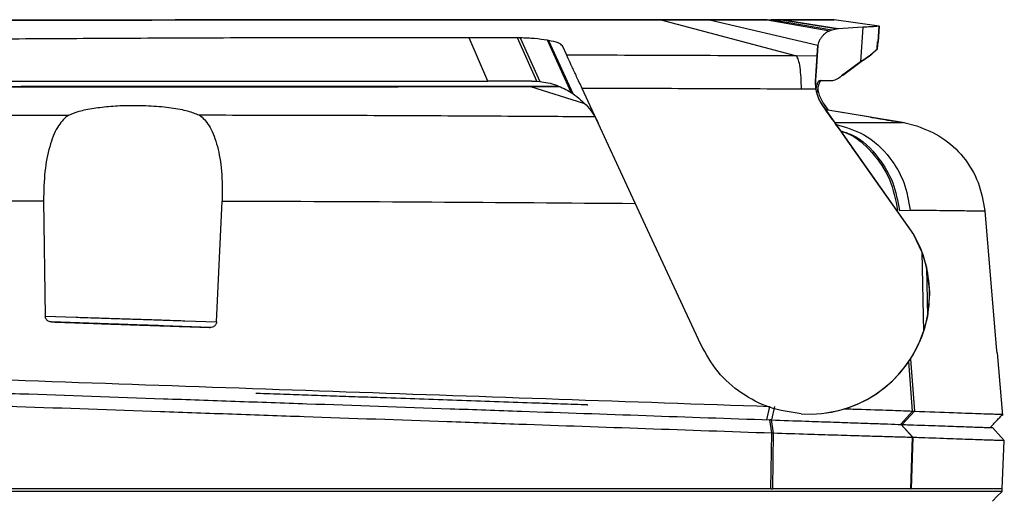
# Model space of a CAD drawing. Header units: millimetres. Extents: x 15 to 415, y 5 to 292.
# Tile 29 of 32: x 282.15 to 298.38, y 177.5 to 185.35. Entities that reach past the tile are written whole.
import ezdxf

# ---------------------------------------------------------------- set-up
doc = ezdxf.new("R2010")
doc.units = ezdxf.units.MM

msp = doc.modelspace()

# ---------------------------------------------------------------- linework, layer by layer
at = {"color": 7, "linetype": 'Continuous', "lineweight": 25}
for p, q in [((292.72, 185.3508), (294.9518, 184.7568)), ((293.3949, 185.3529), (293.3935, 185.3529)), ((293.5182, 185.3512), (295.3079, 184.9348)), ((294.4726, 185.352), (295.501, 185.1704)), ((294.4726, 185.352), (294.5378, 185.352)), ((294.7083, 185.3523), (294.5378, 185.352)), ((295.5378, 185.1825), (294.5378, 185.352)), ((294.7083, 185.3523), (294.7086, 185.3523)), ((294.7083, 185.3523), (295.6394, 185.2037)), ((295.6395, 185.2037), (294.7086, 185.3523)), ((295.573, 185.354), (295.5731, 185.3541)), ((296.3174, 185.2505), (295.5731, 185.3541)), ((295.5378, 185.1825), (295.501, 185.1704)), ((295.6394, 185.2037), (295.5378, 185.1825)), ((295.6394, 185.2037), (295.6395, 185.2037)), ((296.0464, 185.2323), (295.6395, 185.2037)), ((296.0464, 185.2323), (296.0066, 184.6587)), ((296.2992, 184.9883), (296.3177, 185.2542)), ((296.3174, 185.2505), (296.2992, 184.9883)), ((296.3173, 185.2505), (296.3174, 185.2505)), ((290.3538, 185.0554), (289.5583, 185.0568)), ((289.8691, 184.3437), (289.5583, 185.0568)), ((290.401, 185.0551), (290.3538, 185.0554)), ((290.6737, 184.3415), (290.3538, 185.0554)), ((290.401, 185.0551), (290.7234, 184.3372)), ((290.8681, 185.0128), (290.849, 185.0163)), ((291.2429, 184.1552), (290.849, 185.0163)), ((290.8681, 185.0128), (291.2685, 184.1384)), ((296.2811, 184.872), (296.2891, 184.9881)), ((296.292, 184.9885), (296.284, 184.8724)), ((296.2992, 184.9883), (296.2891, 184.9881)), ((291.0971, 184.9247), (291.097, 184.9248)), ((291.1678, 184.7699), (291.0971, 184.9247)), ((295.2682, 184.3406), (295.3078, 184.9279)), ((295.3078, 184.9279), (295.2951, 184.7549)), ((295.3079, 184.9348), (295.3079, 184.9356)), ((295.3087, 184.9278), (295.3079, 184.9348)), ((295.2951, 184.7549), (294.9518, 184.7568)), ((296.0066, 184.6587), (295.6951, 184.4276)), ((296.0198, 184.6605), (295.7139, 184.4301)), ((290.3851, 184.344), (289.8691, 184.3437)), ((290.594, 184.3441), (290.3851, 184.344)), ((290.594, 184.3441), (290.6737, 184.3415)), ((290.6737, 184.3415), (290.7234, 184.3372)), ((295.2666, 184.3403), (295.2682, 184.3406)), ((295.2721, 184.2086), (295.2666, 184.3403)), ((295.5249, 184.3473), (295.3317, 184.3469)), ((290.1894, 184.2553), (290.1896, 184.2553)), ((292.4297, 182.0441), (291.4204, 184.2234)), ((295.2721, 184.2086), (295.0308, 184.21)), ((291.2429, 184.1552), (291.2685, 184.1384)), ((295.377, 183.9516), (295.3758, 183.9514)), ((295.3758, 183.9514), (296.8849, 181.8158)), ((295.4087, 183.9559), (295.4075, 183.9557)), ((295.4075, 183.9557), (295.473, 183.8632)), ((295.4087, 183.9559), (295.4744, 183.863)), ((296.1757, 183.7485), (295.435, 183.8694)), ((296.733, 183.6548), (295.4369, 183.8667)), ((282.9617, 183.7835), (282.9347, 183.7672)), ((296.7213, 183.6584), (296.9379, 183.6068)), ((296.8854, 181.8159), (296.1692, 182.8296)), ((282.5464, 182.3691), (282.5752, 180.4688)), ((285.3974, 180.3753), (285.4882, 182.3664)), ((296.6496, 182.2107), (296.8266, 182.2182)), ((298.0567, 182.2035), (298.2455, 179.9598)), ((293.3754, 180.0002), (292.4291, 182.0438)), ((296.8849, 181.8158), (296.8854, 181.8159)), ((296.8849, 181.8158), (297.0216, 181.5245)), ((297.0216, 181.5245), (297.0466, 180.2139)), ((297.0216, 181.5245), (297.0957, 181.2772)), ((297.0957, 181.2772), (297.111, 180.4641)), ((297.0957, 181.2772), (297.1448, 180.8705)), ((297.1454, 180.8318), (297.111, 180.4641)), ((297.1448, 180.8705), (297.1453, 180.8706)), ((297.145, 180.8705), (297.1451, 180.8612)), ((297.1457, 180.8613), (297.1451, 180.8612)), ((297.1451, 180.8612), (297.1454, 180.8318)), ((297.146, 180.8319), (297.1454, 180.8318)), ((297.1457, 180.8613), (297.1456, 180.8706)), ((297.146, 180.8319), (297.1457, 180.8613)), ((282.5752, 180.4688), (283.0847, 180.4513)), ((297.111, 180.4641), (297.0466, 180.2139)), ((285.2908, 180.283), (282.6753, 180.3729)), ((284.877, 180.3932), (285.3974, 180.3753)), ((298.2655, 179.8658), (298.2556, 179.8661)), ((298.3535, 178.8304), (298.2672, 179.8659)), ((294.4671, 178.7611), (294.5157, 178.981)), ((294.5923, 178.9784), (294.5433, 178.7585)), ((295.435, 178.8726), (295.4361, 178.8727)), ((296.6653, 178.6844), (296.865, 178.9043)), ((296.8965, 178.9029), (296.6948, 178.6833)), ((296.865, 178.9043), (296.8965, 178.9029)), ((294.5487, 178.5446), (294.5159, 178.7594)), ((294.537, 178.7587), (294.571, 178.5439)), ((296.865, 178.4743), (296.6772, 178.684)), ((296.6812, 178.6838), (296.8693, 178.4742)), ((294.533, 177.6204), (294.5487, 178.5446)), ((294.571, 178.5439), (294.5561, 177.6204)), ((298.1847, 178.6313), (298.3786, 178.4215)), ((296.8396, 177.6204), (296.865, 178.4743)), ((296.8693, 178.4742), (296.844, 177.6204)), ((298.3437, 177.6204), (298.3786, 178.4215)), ((294.533, 177.6204), (294.5561, 177.6204)), ((296.8396, 177.6204), (296.844, 177.6204)), ((298.3437, 177.5799), (298.3437, 177.6204))]:
    msp.add_line(p, q, dxfattribs=at)
at = {"color": 8, "linetype": 'Continuous', "lineweight": 25}
for p, q in [((295.3079, 184.9352), (295.3079, 184.9357)), ((290.5723, 184.2523), (291.4441, 183.9815)), ((296.865, 178.9043), (296.8044, 179.7202)), ((296.8324, 179.7626), (296.8965, 178.9029))]:
    msp.add_line(p, q, dxfattribs=at)
at = {"color": 7, "linetype": 'Continuous', "lineweight": 25, "flags": 128}
msp.add_lwpolyline([(298.1827, 177.4192), (298.2637, 177.5002), (298.3447, 177.5812)], dxfattribs=at)
at = {"color": 7, "linetype": 'Continuous', "lineweight": 25}
for centre, radius, start, end in [((295.1865, 180.8404), 1.959, 0.88341, 29.86443), ((295.1699, 180.8308), 1.9761, 277.74117, 0.03128), ((295.1687, 180.8313), 1.9767, 266.03252, 341.79862)]:
    msp.add_arc(centre, radius, start, end, dxfattribs=at)
for points, knots in [([(284.2433, 185.3461), (283.6216, 185.3458), (282.3785, 185.3451), (280.8911, 185.3443), (279.7804, 185.3437), (279.0425, 185.3433), (278.5514, 185.343), (278.3052, 185.3429)], [0, 0, 0, 0, 0.313254, 0.6263292, 0.750713, 0.8750524, 1, 1, 1, 1]), ([(292.72, 185.3508), (291.9314, 185.3503), (290.3532, 185.3494), (287.9422, 185.348), (285.5179, 185.3467), (283.0935, 185.3454), (280.682, 185.3441), (279.1034, 185.3433), (278.3145, 185.3429)], [0, 0, 0, 0, 0.1665308, 0.3332587, 0.4999717, 0.6666893, 0.8334391, 1, 1, 1, 1]), ([(284.2693, 185.3496), (283.6476, 185.3493), (282.4045, 185.3486), (280.543, 185.3476), (279.2763, 185.3469), (278.6002, 185.3465), (278.5025, 185.3464), (278.4126, 185.3464), (278.3522, 185.3464), (278.3304, 185.3463)], [0, 0, 0, 0, 0.31324947, 0.62633848, 0.93940352, 0.95435995, 0.96933278, 0.98893622, 1, 1, 1, 1]), ([(278.3402, 185.3464), (279.1293, 185.3468), (280.7084, 185.3478), (283.1201, 185.3491), (285.5447, 185.3504), (287.9689, 185.3518), (290.3795, 185.353), (291.9573, 185.3538), (292.7457, 185.3542)], [0, 0, 0, 0, 0.1665202, 0.3332477, 0.4999716, 0.6666779, 0.8334281, 1, 1, 1, 1]), ([(290.2086, 185.3494), (290.1971, 185.3494), (290.0544, 185.3493), (289.7802, 185.3492), (289.3859, 185.3489), (288.3338, 185.3484), (286.6202, 185.3474), (285.0354, 185.3465), (284.2433, 185.3461)], [0, 0, 0, 0, 0.00580644, 0.07212219, 0.13842052, 0.20470546, 0.60249053, 1, 1, 1, 1]), ([(290.2339, 185.3529), (290.0977, 185.3528), (289.827, 185.3526), (289.4214, 185.3524), (288.3629, 185.3519), (286.6462, 185.3509), (285.0614, 185.3501), (284.2693, 185.3496)], [0, 0, 0, 0, 0.0687988, 0.1367411, 0.2047053, 0.6024813, 1, 1, 1, 1]), ([(292.2971, 185.3508), (292.2685, 185.3508), (292.2112, 185.3507), (292.0339, 185.3506), (291.7399, 185.3504), (291.2887, 185.3501), (290.85, 185.3498), (290.4837, 185.3496), (290.2997, 185.3495), (290.2086, 185.3494)], [0, 0, 0, 0, 0.1119187, 0.2241064, 0.4207385, 0.6174826, 0.8136898, 0.9076954, 1, 1, 1, 1]), ([(292.3184, 185.3537), (292.2901, 185.3537), (292.2333, 185.3537), (292.0569, 185.3537), (291.7636, 185.3536), (291.3132, 185.3534), (290.875, 185.3532), (290.5089, 185.353), (290.325, 185.3529), (290.2339, 185.3529)], [0, 0, 0, 0, 0.1116228, 0.2241063, 0.4207386, 0.6174826, 0.8136897, 0.9076958, 1, 1, 1, 1]), ([(293.3949, 185.3529), (293.3728, 185.3527), (293.3285, 185.3524), (292.9855, 185.3517), (292.6085, 185.3512), (292.3523, 185.3509), (292.3156, 185.3508), (292.2971, 185.3508)], [0, 0, 0, 0, 0.3163293, 0.6327337, 0.9489723, 0.9743906, 1, 1, 1, 1]), ([(293.3335, 185.3531), (293.3227, 185.3532), (293.2859, 185.3534), (292.9931, 185.3536), (292.6268, 185.3537), (292.3731, 185.3537), (292.3367, 185.3537), (292.3184, 185.3537)], [0, 0, 0, 0, 0.1624547, 0.550064, 0.937488, 0.96852459, 1, 1, 1, 1]), ([(293.5182, 185.3512), (293.3931, 185.3512), (293.1428, 185.351), (292.861, 185.3508), (292.72, 185.3508)], [0, 0, 0, 0, 0.4999573, 1, 1, 1, 1]), ([(292.7457, 185.3542), (292.8865, 185.3543), (293.1682, 185.3545), (293.4182, 185.3546), (293.5431, 185.3546)], [0, 0, 0, 0, 0.4999434, 1, 1, 1, 1]), ([(294.4726, 185.352), (294.4335, 185.3519), (294.3554, 185.3518), (294.1392, 185.3517), (293.864, 185.3515), (293.6338, 185.3513), (293.5182, 185.3512)], [0, 0, 0, 0, 0.2494863, 0.4996588, 0.7488542, 1, 1, 1, 1]), ([(293.5431, 185.3546), (293.6578, 185.3547), (293.8875, 185.3548), (294.1616, 185.3549), (294.3778, 185.3549), (294.4555, 185.3549), (294.4945, 185.3549)], [0, 0, 0, 0, 0.2495894, 0.4997789, 0.7488856, 1, 1, 1, 1]), ([(294.4945, 185.3549), (294.5834, 185.3549), (294.7612, 185.3549), (294.9769, 185.3548), (295.1635, 185.3548), (295.3147, 185.3547), (295.4322, 185.3545), (295.5148, 185.3544), (295.5657, 185.3542), (295.5706, 185.3541), (295.5731, 185.3541)], [0, 0, 0, 0, 0.1250315, 0.2500337, 0.3750444, 0.500037, 0.624952, 0.7498586, 0.8748452, 1, 1, 1, 1]), ([(295.573, 185.354), (295.5529, 185.3539), (295.5126, 185.3536), (295.2236, 185.353), (294.8802, 185.3525), (294.7086, 185.3523)], [0, 0, 0, 0, 0.33325771, 0.66661092, 1, 1, 1, 1]), ([(295.501, 185.1704), (295.4895, 185.1654), (295.4664, 185.1555), (295.4329, 185.1331), (295.4011, 185.1056), (295.3696, 185.0714), (295.3406, 185.0296), (295.3167, 184.9838), (295.3106, 184.9502), (295.3079, 184.9357)], [0, 0, 0, 0, 0.1404098, 0.2814855, 0.4224683, 0.5602491, 0.7228033, 0.8811331, 1, 1, 1, 1]), ([(296.3173, 185.2505), (296.3157, 185.2503), (296.3124, 185.2497), (296.291, 185.2467), (296.2607, 185.2434), (296.2289, 185.2405), (296.2008, 185.2384), (296.1633, 185.2361), (296.1191, 185.2342), (296.079, 185.2329), (296.0552, 185.2325), (296.0464, 185.2323)], [0, 0, 0, 0, 0.1799648, 0.3689645, 0.5523596, 0.6234535, 0.7013241, 0.7997741, 0.8963775, 0.961782, 1, 1, 1, 1]), ([(289.5583, 185.0568), (288.962, 185.0572), (287.7661, 185.058), (285.9621, 185.0547), (284.1921, 185.0483), (282.4629, 185.0388), (280.7245, 185.0264), (278.8823, 185.0111), (277.6072, 184.9988), (276.9425, 184.9924)], [0, 0, 0, 0, 0.1418527, 0.2844831, 0.4278248, 0.5613703, 0.6945025, 0.8407473, 1, 1, 1, 1]), ([(290.849, 185.0163), (290.7812, 185.0265), (290.6459, 185.0469), (290.4826, 185.0523), (290.401, 185.0551)], [0, 0, 0, 0, 0.5001653, 1, 1, 1, 1]), ([(291.097, 184.9248), (291.0802, 184.941), (291.0465, 184.9734), (290.9276, 184.9997), (290.8681, 185.0128)], [0, 0, 0, 0, 0.4997626, 1, 1, 1, 1]), ([(296.2811, 184.872), (296.2747, 184.8655), (296.2624, 184.8529), (296.2272, 184.8197), (296.1761, 184.7762), (296.1078, 184.7231), (296.0391, 184.6794), (296.0066, 184.6587)], [0, 0, 0, 0, 0.2097037, 0.4064678, 0.610225, 0.815293, 1, 1, 1, 1]), ([(296.284, 184.8724), (296.2771, 184.8645), (296.2632, 184.8487), (296.2155, 184.8033), (296.1451, 184.7429), (296.0616, 184.688), (296.0198, 184.6605)], [0, 0, 0, 0, 0.24886998, 0.50001821, 0.75002618, 1, 1, 1, 1]), ([(294.9518, 184.7568), (294.3237, 184.7594), (293.0667, 184.7644), (291.8011, 184.7681), (291.1678, 184.7699)], [0, 0, 0, 0, 0.499668, 1, 1, 1, 1]), ([(291.4204, 184.2234), (291.3902, 184.2886), (291.3305, 184.4176), (291.2521, 184.5873), (291.193, 184.7152), (291.176, 184.7521), (291.1678, 184.7699)], [0, 0, 0, 0, 0.2635415, 0.5213757, 0.768162, 1, 1, 1, 1]), ([(294.9518, 184.7568), (294.9622, 184.7387), (294.9831, 184.7025), (295.0083, 184.5745), (295.0259, 184.4062), (295.0292, 184.2754), (295.0308, 184.21)], [0, 0, 0, 0, 0.2501095, 0.5000005, 0.7498913, 1, 1, 1, 1]), ([(295.2951, 184.7549), (295.2941, 184.7411), (295.2921, 184.7134), (295.2856, 184.6199), (295.2771, 184.4953), (295.2701, 184.392), (295.2666, 184.3403)], [0, 0, 0, 0, 0.2495855, 0.4995882, 0.7497141, 1, 1, 1, 1]), ([(274.4957, 184.3354), (275.5082, 184.3359), (277.5337, 184.337), (280.6088, 184.3386), (283.6961, 184.3403), (286.7889, 184.342), (288.8423, 184.3431), (289.8691, 184.3437)], [0, 0, 0, 0, 0.2000137, 0.4001087, 0.6001165, 0.8000418, 1, 1, 1, 1]), ([(290.7234, 184.3372), (290.7686, 184.3308), (290.8633, 184.3173), (291.0464, 184.2642), (291.1648, 184.1985), (291.2429, 184.1552)], [0, 0, 0, 0, 0.2373603, 0.4966918, 1, 1, 1, 1]), ([(295.2682, 184.3406), (295.2681, 184.3377), (295.2677, 184.3317), (295.2671, 184.3184), (295.2667, 184.2986), (295.2673, 184.2658), (295.2723, 184.2083), (295.2935, 184.0978), (295.3436, 184.0101), (295.377, 183.9516)], [0, 0, 0, 0, 0.0138929, 0.0298199, 0.0696903, 0.1334204, 0.2582507, 0.5045471, 1, 1, 1, 1]), ([(295.3317, 184.3469), (295.3314, 184.3469), (295.3307, 184.3469), (295.3282, 184.3466), (295.32, 184.3436), (295.309, 184.3301), (295.2968, 184.3029), (295.2885, 184.2777), (295.2807, 184.2511), (295.2761, 184.2267), (295.2737, 184.2139)], [0, 0, 0, 0, 0.01366202, 0.03883869, 0.12373482, 0.43157008, 0.59424733, 0.73767048, 0.86183664, 1, 1, 1, 1]), ([(295.3584, 184.3505), (295.3582, 184.3505), (295.3558, 184.3505), (295.3475, 184.3478), (295.3349, 184.3322), (295.3208, 184.2966), (295.3051, 184.2432), (295.2954, 184.1819), (295.2889, 184.1405)], [0, 0, 0, 0, 0.010815, 0.0978703, 0.3412771, 0.5284968, 0.6814858, 1, 1, 1, 1]), ([(295.6951, 184.4276), (295.6649, 184.404), (295.6055, 184.3573), (295.5515, 184.3506), (295.5249, 184.3473)], [0, 0, 0, 0, 0.5063487, 1, 1, 1, 1]), ([(290.4803, 184.2555), (289.7697, 184.2552), (288.3455, 184.2544), (286.1633, 184.2533), (283.9635, 184.2521), (281.7642, 184.2509), (279.5832, 184.2496), (278.1603, 184.2488), (277.4505, 184.2484)], [0, 0, 0, 0, 0.1659893, 0.3326994, 0.5000012, 0.6672882, 0.8340047, 1, 1, 1, 1]), ([(277.5427, 184.2452), (278.254, 184.2456), (279.6815, 184.2463), (281.8516, 184.2474), (284.028, 184.2486), (286.209, 184.2498), (288.4028, 184.251), (289.8474, 184.2519), (290.5723, 184.2523)], [0, 0, 0, 0, 0.1660148, 0.3331823, 0.4970113, 0.6619477, 0.8303719, 1, 1, 1, 1]), ([(290.1894, 184.2553), (289.9186, 184.2552), (289.1047, 184.2547), (287.729, 184.254), (286.062, 184.2532), (284.3854, 184.2523), (282.709, 184.2513), (281.0404, 184.2504), (279.385, 184.2495), (278.3, 184.2488), (277.7579, 184.2485)], [0, 0, 0, 0, 0.0665787, 0.2000947, 0.3336107, 0.4671266, 0.6006426, 0.7337117, 0.8669309, 1, 1, 1, 1]), ([(277.8371, 184.2454), (278.1082, 184.2455), (278.9229, 184.246), (280.2995, 184.2467), (281.9673, 184.2476), (283.6442, 184.2485), (285.3205, 184.2494), (286.9885, 184.2503), (288.643, 184.2513), (289.7268, 184.2519), (290.2685, 184.2522)], [0, 0, 0, 0, 0.0665802, 0.2000993, 0.3336184, 0.4671375, 0.6006566, 0.733721, 0.8669356, 1, 1, 1, 1]), ([(291.0372, 184.2557), (291.024, 184.2557), (290.8641, 184.2556), (290.5499, 184.2555), (290.2605, 184.2553), (290.1896, 184.2553)], [0, 0, 0, 0, 0.0638566, 0.7705774, 1, 1, 1, 1]), ([(290.2685, 184.2522), (290.2705, 184.2522), (290.2746, 184.2522), (290.2826, 184.2522), (290.2885, 184.2522), (290.2923, 184.2522)], [0, 0, 0, 0, 0.2575785, 0.5151644, 1, 1, 1, 1]), ([(290.2923, 184.2522), (290.5177, 184.2523), (290.8011, 184.2525), (291.0022, 184.2526), (291.0434, 184.2527)], [0, 0, 0, 0, 0.7952672, 1, 1, 1, 1]), ([(291.037, 184.2558), (290.9757, 184.2558), (290.8031, 184.2557), (290.6068, 184.2556), (290.4803, 184.2555)], [0, 0, 0, 0, 0.355304, 1, 1, 1, 1]), ([(290.5723, 184.2523), (290.6692, 184.2524), (290.832, 184.2525), (290.9826, 184.2525), (291.0436, 184.2526)], [0, 0, 0, 0, 0.5946819, 1, 1, 1, 1]), ([(295.0308, 184.21), (294.4314, 184.2125), (293.2317, 184.2175), (292.0244, 184.2214), (291.4204, 184.2234)], [0, 0, 0, 0, 0.4996866, 1, 1, 1, 1]), ([(295.2721, 184.2086), (295.282, 184.1625), (295.3016, 184.0708), (295.3511, 183.9911), (295.3758, 183.9514)], [0, 0, 0, 0, 0.5021504, 1, 1, 1, 1]), ([(295.3031, 184.2203), (295.3079, 184.1918), (295.3233, 184.099), (295.3731, 184.0143), (295.4075, 183.9557)], [0, 0, 0, 0, 0.3081845, 1, 1, 1, 1]), ([(291.2685, 184.1384), (291.3558, 184.0691), (291.4866, 183.9652), (291.5952, 183.8148), (291.6433, 183.7351), (291.6662, 183.692), (291.6795, 183.6656), (291.6864, 183.6508), (291.6895, 183.6441)], [0, 0, 0, 0, 0.4977702, 0.7467934, 0.8723743, 0.9360946, 0.9711369, 1, 1, 1, 1]), ([(282.9617, 183.7835), (283.014, 183.8052), (283.118, 183.8483), (283.3632, 183.8982), (283.6477, 183.9316), (283.9756, 183.9469), (284.3248, 183.9395), (284.6586, 183.9062), (284.9346, 183.8535), (285.048, 183.8075), (285.1041, 183.7847)], [0, 0, 0, 0, 0.12182086, 0.24209044, 0.3599609, 0.47365139, 0.60897652, 0.74161008, 0.87211395, 1, 1, 1, 1]), ([(296.1692, 182.8296), (296.0986, 182.9294), (295.9567, 183.1303), (295.781, 183.3791), (295.646, 183.5704), (295.5139, 183.7575), (295.432, 183.8736), (295.377, 183.9516)], [0, 0, 0, 0, 0.2446366, 0.4923614, 0.6222831, 0.7462972, 1, 1, 1, 1]), ([(275.8652, 183.7445), (276.4522, 183.7494), (277.6265, 183.7591), (279.3994, 183.7705), (281.1783, 183.7792), (282.3671, 183.782), (282.9617, 183.7835)], [0, 0, 0, 0, 0.2498246, 0.4997745, 0.7498454, 1, 1, 1, 1]), ([(282.9347, 183.7672), (282.8788, 183.7127), (282.7676, 183.6041), (282.6414, 183.2785), (282.5567, 182.8605), (282.5498, 182.534), (282.5464, 182.3691)], [0, 0, 0, 0, 0.252356, 0.5024691, 0.7487262, 1, 1, 1, 1]), ([(285.1041, 183.7847), (285.1096, 183.7819), (285.1197, 183.7766), (285.1284, 183.7705), (285.1323, 183.7677)], [0, 0, 0, 0, 0.5449878, 1, 1, 1, 1]), ([(285.1323, 183.7677), (285.1325, 183.7676), (285.1345, 183.7663), (285.1901, 183.724), (285.2988, 183.5957), (285.4172, 183.2823), (285.4922, 182.8613), (285.4896, 182.5338), (285.4882, 182.3664)], [0, 0, 0, 0, 0.0007995, 0.0078973, 0.2509423, 0.499506, 0.7441223, 1, 1, 1, 1]), ([(296.1752, 183.7486), (296.1863, 183.7467), (296.2082, 183.7429), (296.3263, 183.7231), (296.4922, 183.6953), (296.6399, 183.6708), (296.7131, 183.6587)], [0, 0, 0, 0, 0.2570085, 0.5078495, 0.7563371, 1, 1, 1, 1]), ([(296.9379, 183.6068), (297.0795, 183.5494), (297.3645, 183.4339), (297.7152, 183.1049), (297.9737, 182.686), (298.0292, 182.3635), (298.0567, 182.2035)], [0, 0, 0, 0, 0.2478306, 0.4989751, 0.7514762, 1, 1, 1, 1]), ([(275.6803, 182.3434), (276.8195, 182.35), (279.0979, 182.3632), (281.3969, 182.3671), (282.5464, 182.3691)], [0, 0, 0, 0, 0.4999852, 1, 1, 1, 1]), ([(296.8266, 182.2182), (296.9986, 182.2161), (297.3426, 182.2119), (297.7031, 182.2076), (297.9588, 182.2046), (298.0241, 182.2039), (298.0567, 182.2035)], [0, 0, 0, 0, 0.24999026, 0.49999237, 0.74999916, 1, 1, 1, 1]), ([(282.6753, 180.3729), (282.6633, 180.3743), (282.6394, 180.3772), (282.6127, 180.3935), (282.595, 180.4114), (282.5842, 180.4286), (282.5768, 180.448), (282.5757, 180.4618), (282.5752, 180.4688)], [0, 0, 0, 0, 0.2350563, 0.4662479, 0.5966799, 0.7278257, 0.8635392, 1, 1, 1, 1]), ([(283.0847, 180.4513), (283.1277, 180.4499), (283.2135, 180.4472), (283.4309, 180.4402), (283.691, 180.4318), (283.9781, 180.4225), (284.2655, 180.4131), (284.5269, 180.4046), (284.746, 180.3975), (284.8333, 180.3946), (284.877, 180.3932)], [0, 0, 0, 0, 0.1250263, 0.2499751, 0.375079, 0.4998992, 0.624821, 0.7498776, 0.8749272, 1, 1, 1, 1]), ([(282.6753, 180.3729), (282.8248, 180.3678), (283.0116, 180.3614), (283.2164, 180.3543), (283.4137, 180.3475), (283.6768, 180.3385), (283.9759, 180.3282), (284.2755, 180.3179), (284.5393, 180.3089), (284.7301, 180.3023), (284.8004, 180.2999), (284.8378, 180.2986), (284.9481, 180.2949), (285.0924, 180.2898), (285.2414, 180.2847), (285.2855, 180.2832), (285.2908, 180.283)], [0, 0, 0, 0, 0.2499034, 0.3124848, 0.3750049, 0.4375164, 0.499968, 0.562471, 0.6249823, 0.6874903, 0.7412405, 0.7491507, 0.7500967, 0.9261239, 0.9911077, 1, 1, 1, 1]), ([(283.9838, 180.3279), (283.9157, 180.3303), (283.7795, 180.335), (283.6336, 180.34), (283.5455, 180.343), (283.4827, 180.3452), (283.4506, 180.3463), (283.4828, 180.3452), (283.5457, 180.343), (283.6338, 180.34), (283.7784, 180.335), (283.913, 180.3304), (283.9796, 180.3281)], [0, 0, 0, 0, 0.12527, 0.2505501, 0.3157824, 0.3811808, 0.5014429, 0.6217041, 0.6869037, 0.75223, 0.8773046, 1, 1, 1, 1]), ([(283.9796, 180.3281), (284.0485, 180.3257), (284.1848, 180.321), (284.3299, 180.316), (284.4168, 180.3131), (284.4788, 180.3109), (284.5106, 180.3098), (284.479, 180.3109), (284.417, 180.313), (284.3301, 180.316), (284.1861, 180.321), (284.0512, 180.3256), (283.9838, 180.3279)], [0, 0, 0, 0, 0.127022, 0.2515201, 0.3164248, 0.3815048, 0.5010268, 0.6208762, 0.6858578, 0.7509691, 0.8755176, 1, 1, 1, 1]), ([(285.3974, 180.3753), (285.397, 180.3684), (285.3961, 180.3542), (285.3877, 180.3347), (285.3758, 180.3174), (285.3568, 180.3), (285.3282, 180.2848), (285.3034, 180.2836), (285.2908, 180.283)], [0, 0, 0, 0, 0.13182974, 0.2709885, 0.40036824, 0.53144349, 0.76156425, 1, 1, 1, 1]), ([(295.032, 178.8593), (294.854, 178.8857), (294.5077, 178.937), (294.0371, 179.1861), (293.6365, 179.535), (293.4627, 179.8448), (293.3754, 180.0002)], [0, 0, 0, 0, 0.2564294, 0.4990828, 0.7486243, 1, 1, 1, 1]), ([(298.2455, 179.9598), (298.246, 179.9531), (298.2472, 179.9398), (298.2489, 179.9207), (298.2506, 179.9033), (298.2525, 179.8858), (298.2544, 179.8698), (298.2551, 179.8674), (298.2556, 179.8661)], [0, 0, 0, 0, 0.1307944, 0.2623427, 0.3954396, 0.5308222, 0.7468018, 1, 1, 1, 1]), ([(273.4879, 179.7168), (274.6454, 179.6759), (276.9613, 179.5942), (280.4778, 179.4706), (284.0064, 179.347), (287.5335, 179.2238), (291.0472, 179.1014), (293.3595, 179.0212), (294.5157, 178.981)], [0, 0, 0, 0, 0.1665821, 0.3332911, 0.4999634, 0.6666228, 0.8332936, 1, 1, 1, 1]), ([(273.3484, 179.4986), (273.5418, 179.4919), (274.5088, 179.4581), (275.871, 179.4105), (277.8259, 179.3423), (279.3967, 179.2874), (280.9714, 179.2324), (282.5482, 179.1774), (284.1269, 179.1222), (285.7049, 179.0671), (287.2817, 179.0121), (288.8558, 178.9571), (290.7184, 178.892), (292.4788, 178.8306), (293.8365, 178.7832), (294.5159, 178.7594)], [0, 0, 0, 0, 0.0277672, 0.1388622, 0.1943992, 0.3054941, 0.3610311, 0.4165681, 0.5276632, 0.5832002, 0.6387372, 0.7498322, 0.8053692, 0.902609, 1, 1, 1, 1]), ([(273.3007, 179.2892), (273.494, 179.2824), (274.461, 179.2486), (275.8231, 179.201), (277.778, 179.1326), (279.3487, 179.0777), (280.9234, 179.0225), (282.5001, 178.9673), (284.0788, 178.912), (285.6568, 178.8567), (287.2336, 178.8015), (288.8078, 178.7463), (290.6842, 178.6804), (292.4716, 178.6176), (293.856, 178.569), (294.5487, 178.5446)], [0, 0, 0, 0, 0.02766165, 0.13833438, 0.19366031, 0.30433301, 0.35965896, 0.4149849, 0.52565763, 0.58098357, 0.63630952, 0.74698224, 0.8023082, 0.90107487, 1, 1, 1, 1]), ([(291.513, 179.0043), (291.5108, 179.0044), (291.3767, 179.0091), (291.0785, 179.0195), (290.3949, 179.0434), (289.4346, 179.0769), (288.4747, 179.1104), (287.7857, 179.1345), (287.3724, 179.1489), (286.962, 179.1633), (286.5455, 179.1778), (286.2351, 179.1886), (286.0671, 179.1945), (286.0424, 179.1954)], [0, 0, 0, 0, 0.00131821, 0.08248761, 0.15615469, 0.38120677, 0.60709096, 0.68245462, 0.75786041, 0.83298132, 0.9063646, 0.98620197, 1, 1, 1, 1]), ([(295.7388, 178.943), (295.8359, 178.9399), (296.1603, 178.9297), (296.5748, 178.9156), (296.7682, 178.9081), (296.865, 178.9043)], [0, 0, 0, 0, 0.1760558, 0.5880235, 1, 1, 1, 1]), ([(296.8965, 178.9029), (297.1246, 178.8947), (297.5808, 178.8782), (298.0255, 178.8622), (298.3045, 178.8522), (298.3319, 178.8512), (298.3451, 178.8507)], [0, 0, 0, 0, 0.254907, 0.5097775, 0.7646469, 1, 1, 1, 1]), ([(298.1443, 178.6327), (298.1582, 178.6473), (298.1782, 178.6684), (298.211, 178.7028), (298.2382, 178.7313), (298.2659, 178.7603), (298.3047, 178.8011), (298.3325, 178.8303), (298.3518, 178.8505)], [0, 0, 0, 0, 0.2493024, 0.3602778, 0.4665198, 0.5816182, 0.7108855, 1, 1, 1, 1]), ([(294.537, 178.7587), (294.5351, 178.7588), (294.5313, 178.7589), (294.5243, 178.7591), (294.5191, 178.7593), (294.5159, 178.7594)], [0, 0, 0, 0, 0.2669718, 0.5338782, 1, 1, 1, 1]), ([(294.537, 178.7587), (294.729, 178.752), (295.0738, 178.74), (295.5242, 178.7242), (295.897, 178.7112), (296.2113, 178.7002), (296.4982, 178.6902), (296.612, 178.6862), (296.6772, 178.684)], [0, 0, 0, 0, 0.1905038, 0.3421746, 0.493845, 0.6453328, 0.7968248, 1, 1, 1, 1]), ([(296.6812, 178.6838), (296.6809, 178.6838), (296.6801, 178.6839), (296.6788, 178.6839), (296.6778, 178.6839), (296.6772, 178.684)], [0, 0, 0, 0, 0.2670264, 0.5340325, 1, 1, 1, 1]), ([(296.6812, 178.6838), (296.7268, 178.6822), (296.9548, 178.6743), (297.2328, 178.6646), (297.5686, 178.6528), (297.7855, 178.6453), (297.951, 178.6395), (298.0696, 178.6353), (298.1645, 178.632), (298.1779, 178.6316), (298.1847, 178.6313)], [0, 0, 0, 0, 0.0463708, 0.2318982, 0.3246443, 0.5101716, 0.6029177, 0.6956637, 0.8478318, 1, 1, 1, 1]), ([(294.5487, 178.5446), (294.5529, 178.5445), (294.5603, 178.5442), (294.5677, 178.544), (294.571, 178.5439)], [0, 0, 0, 0, 0.5600043, 1, 1, 1, 1]), ([(294.571, 178.5439), (294.763, 178.5378), (295.1186, 178.5265), (295.5919, 178.5117), (295.9956, 178.4994), (296.3378, 178.489), (296.6611, 178.4796), (296.7894, 178.4763), (296.865, 178.4743)], [0, 0, 0, 0, 0.1776428, 0.3290056, 0.4803683, 0.6317215, 0.783075, 1, 1, 1, 1]), ([(296.865, 178.4743), (296.8658, 178.4743), (296.8673, 178.4742), (296.8687, 178.4742), (296.8693, 178.4742)], [0, 0, 0, 0, 0.5600239, 1, 1, 1, 1]), ([(296.8693, 178.4742), (296.9149, 178.4726), (297.1429, 178.4646), (297.4211, 178.4549), (297.7574, 178.4431), (297.9748, 178.4356), (298.1445, 178.4296), (298.2646, 178.4254), (298.359, 178.4221), (298.3721, 178.4217), (298.3786, 178.4215)], [0, 0, 0, 0, 0.0461895, 0.2309913, 0.3233748, 0.5081766, 0.6005601, 0.7002756, 0.8500385, 1, 1, 1, 1]), ([(298.3422, 177.5802), (298.3415, 177.5802), (298.3392, 177.5802), (298.2932, 177.5801), (298.1907, 177.5802), (298.0705, 177.5801), (297.8741, 177.5802), (297.6341, 177.5802), (297.2775, 177.5802), (296.995, 177.5802), (296.838, 177.5802), (296.8164, 177.5802), (296.7143, 177.5802), (296.4869, 177.5802), (296.104, 177.5802), (295.7279, 177.5802), (295.298, 177.5802), (294.9108, 177.5802), (294.658, 177.5802), (294.5629, 177.5802), (294.5278, 177.5802), (294.4226, 177.5802), (294.0016, 177.5802), (293.2782, 177.5802), (292.3104, 177.5802), (291.3397, 177.5802), (290.042, 177.5802), (288.7398, 177.5802), (287.1082, 177.5802), (285.8005, 177.5802), (284.4918, 177.5802), (283.1829, 177.5801), (281.8742, 177.5802), (280.5673, 177.5802), (279.2619, 177.5802), (277.9594, 177.5802), (276.6614, 177.5802), (275.6905, 177.5802), (274.7224, 177.5802), (273.9987, 177.5802), (273.5575, 177.5802), (273.4272, 177.5802), (273.3721, 177.5802), (273.3371, 177.5802), (273.232, 177.5802), (272.9745, 177.5802), (272.5885, 177.5802), (272.1643, 177.5802), (271.787, 177.5802), (271.4741, 177.5802), (271.229, 177.5802), (271.1104, 177.5802), (271.0454, 177.5802), (270.9434, 177.5802), (270.7774, 177.5802), (270.5064, 177.5802), (270.2136, 177.5802), (269.9825, 177.5802), (269.7979, 177.5802), (269.6878, 177.5802), (269.6141, 177.5802), (269.5802, 177.5802), (269.5599, 177.5802), (269.5669, 177.5802), (269.5689, 177.5802)], [0, 0, 0, 0, 0.0149373, 0.0520132, 0.0705485, 0.1076244, 0.1261597, 0.1632356, 0.1991361, 0.2350859, 0.2353234, 0.2362732, 0.2400747, 0.2554167, 0.2647161, 0.2742852, 0.2835845, 0.2931536, 0.2977912, 0.2983704, 0.29866, 0.2998184, 0.3044521, 0.3229874, 0.3415227, 0.360058, 0.3785933, 0.4156688, 0.4342041, 0.4712795, 0.4898149, 0.5083502, 0.5454256, 0.5639609, 0.5824962, 0.6195717, 0.638107, 0.6566423, 0.6751776, 0.693713, 0.6983466, 0.7006634, 0.7012426, 0.7015322, 0.7026907, 0.7073283, 0.7166277, 0.7261967, 0.7354961, 0.7450651, 0.7543645, 0.7639336, 0.765092, 0.7697257, 0.7882611, 0.8067964, 0.8438722, 0.880948, 0.8994834, 0.9365592, 0.9550946, 0.9736299, 0.9921653, 1, 1, 1, 1]), ([(294.533, 177.6204), (293.6641, 177.6204), (291.923, 177.6204), (289.28, 177.6204), (286.6187, 177.6204), (283.9466, 177.6204), (281.2746, 177.6204), (278.6134, 177.6204), (275.9705, 177.6204), (274.2295, 177.6204), (273.3607, 177.6204)], [0, 0, 0, 0, 0.1244448, 0.2493651, 0.3746042, 0.5000031, 0.6254017, 0.7506396, 0.8755579, 1, 1, 1, 1]), ([(296.8396, 177.6204), (296.8022, 177.6204), (296.7263, 177.6204), (296.5433, 177.6204), (296.3087, 177.6204), (296.0221, 177.6204), (295.6931, 177.6204), (295.3318, 177.6204), (294.9516, 177.6204), (294.6866, 177.6204), (294.5561, 177.6204)], [0, 0, 0, 0, 0.1206502, 0.2449535, 0.3718166, 0.5, 0.6281832, 0.7550468, 0.8793496, 1, 1, 1, 1]), ([(298.3437, 177.6204), (298.3257, 177.6204), (298.2899, 177.6204), (297.9942, 177.6204), (297.5377, 177.6204), (297.0751, 177.6204), (296.844, 177.6204)], [0, 0, 0, 0, 0.2497689, 0.4999973, 0.7502271, 1, 1, 1, 1])]:
    msp.add_open_spline(points, degree=3, knots=knots, dxfattribs=at)
at = {"color": 8, "linetype": 'Continuous', "lineweight": 25}
for points, knots in [([(285.1041, 183.7847), (285.6969, 183.784), (286.8825, 183.7826), (288.6552, 183.776), (290.2417, 183.7678), (291.232, 183.7609), (291.6374, 183.7581)], [0, 0, 0, 0, 0.2708718, 0.5416618, 0.8123292, 1, 1, 1, 1]), ([(295.5821, 183.6609), (295.7326, 183.6605), (296.0568, 183.6597), (296.3948, 183.6589), (296.6299, 183.6584), (296.679, 183.6584), (296.7009, 183.6584)], [0, 0, 0, 0, 0.2357864, 0.5078662, 0.779946, 1, 1, 1, 1]), ([(295.6054, 183.6279), (295.7614, 183.5828), (296.1043, 183.4838), (296.4869, 183.1208), (296.7472, 182.6804), (296.8001, 182.3723), (296.8266, 182.2182)], [0, 0, 0, 0, 0.2447535, 0.5380687, 0.7690359, 1, 1, 1, 1]), ([(295.6785, 183.5244), (295.7422, 183.5045), (295.9917, 183.4265), (296.2989, 183.1139), (296.5668, 182.6765), (296.622, 182.3659), (296.6496, 182.2107)], [0, 0, 0, 0, 0.1174468, 0.4601991, 0.7301009, 1, 1, 1, 1]), ([(295.6816, 183.52), (295.7157, 183.5094), (295.915, 183.4478), (296.2107, 183.1761), (296.5193, 182.7383), (296.5861, 182.3856), (296.6195, 182.2092)], [0, 0, 0, 0, 0.0643943, 0.3762638, 0.6881324, 1, 1, 1, 1]), ([(285.4882, 182.3664), (286.6423, 182.3622), (288.9241, 182.354), (291.1825, 182.3359), (292.2986, 182.327)], [0, 0, 0, 0, 0.5058082, 1, 1, 1, 1])]:
    msp.add_open_spline(points, degree=3, knots=knots, dxfattribs=at)

doc.saveas('drawing.dxf')
